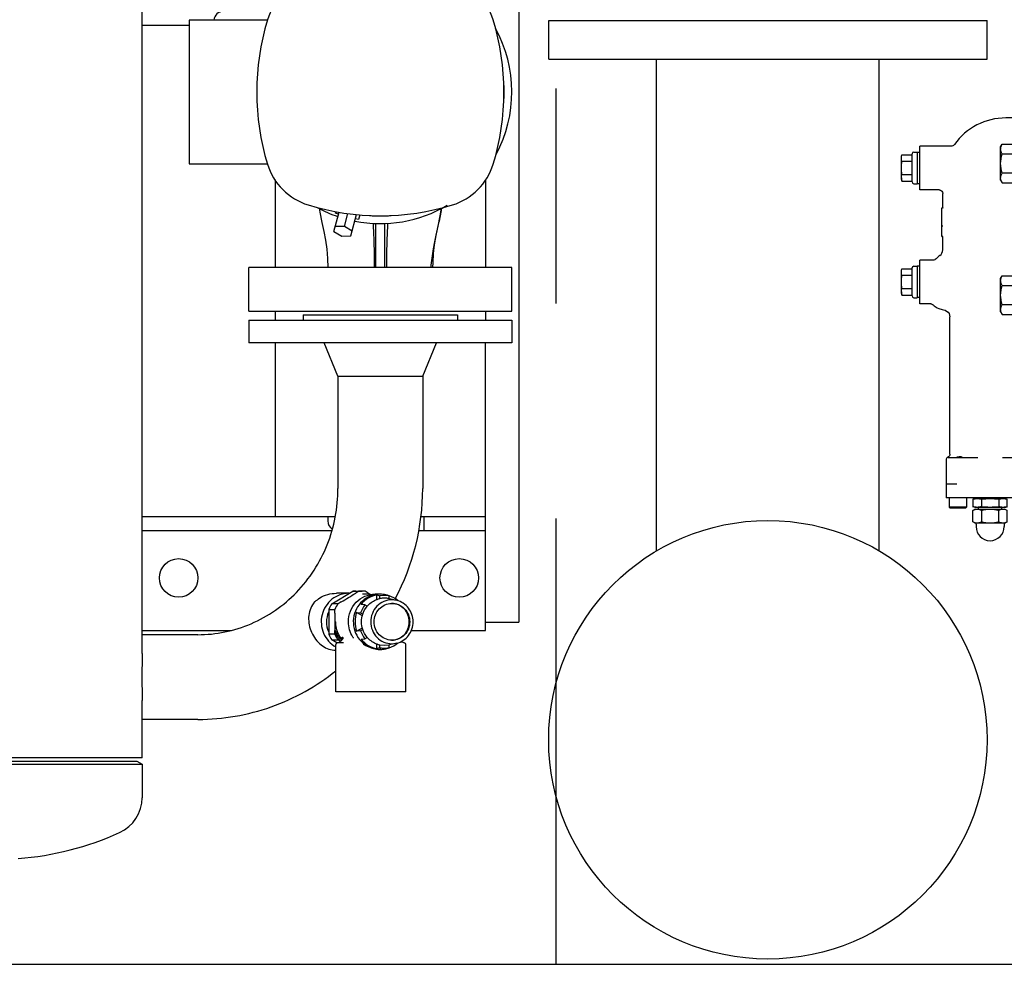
# Model space of a CAD drawing. Header units: millimetres. Extents: x 0 to 1189, y 0 to 841.
# Tile 165 of 179: x 908 to 930, y 641 to 662. Entities that reach past the tile are written whole.
import ezdxf

# ---------------------------------------------------------------- set-up
doc = ezdxf.new("R2010")
doc.units = ezdxf.units.MM
doc.header["$LTSCALE"] = 65.395
doc.linetypes.add('CENTER', pattern=[0.6, 0.375, -0.075, 0.075, -0.075])
for name, color, linetype in [('22293_KVEM_18_24_PBL396', 7, 'CONTINUOUS'), ('25007_153200_271333_ABL395', 7, 'CONTINUOUS'), ('25067_000000_IMO-2_SKL_PBL511', 7, 'CONTINUOUS'), ('links_2_VBL392', 7, 'CONTINUOUS')]:
    doc.layers.add(name, color=color, linetype=linetype)

# ---------------------------------------------------------------- blocks, each defined once
blk = doc.blocks.new('6M25C_GENSET_KPL_GRUNDRAHMEN_T1_PBL394', base_point=(919.249, 655.6))
at = {"layer": '6M25C_GENSET_KPL_GRUNDRAHMEN_T1_PBL394', "color": 7, "linetype": 'CONTINUOUS'}
for p, q in [((919.16, 664.8), (919.16, 648.4)), ((919.84, 662.12), (929.84, 662.12)), ((919.84, 661.24), (919.84, 662.12)), ((929.84, 661.24), (929.84, 662.12)), ((919.84, 661.24), (929.84, 661.24)), ((922.3, 650.023), (922.3, 661.24)), ((927.38, 650.023), (927.38, 661.24)), ((918.4, 648.4), (919.16, 648.4)), ((882, 640.6), (958, 640.6))]:
    blk.add_line(p, q, dxfattribs=at)
blk.add_circle((924.84, 645.72), 5, dxfattribs=at)
blk = doc.blocks.new('6M25C_GENSET_KPL_GRUNDRAHMEN_ABL393', base_point=(919.249, 685.08))
at = {"layer": '6M25C_GENSET_KPL_GRUNDRAHMEN_T1_PBL394'}
blk.add_blockref('6M25C_GENSET_KPL_GRUNDRAHMEN_T1_PBL394', (919.249, 655.6), dxfattribs=at)
blk = doc.blocks.new('22293_KVEM_18_24_PBL396', base_point=(910.375, 659.155))
at = {"layer": '22293_KVEM_18_24_PBL396', "color": 6, "linetype": 'CONTINUOUS'}
for p, q in [((910.566, 647.686), (910.566, 665.384)), ((913.425, 662.13), (911.64, 662.13)), ((911.64, 662.13), (911.64, 658.85)), ((911.64, 662.01), (910.566, 662.01)), ((911.64, 658.85), (913.425, 658.85)), ((913.6, 658.485), (913.6, 656.49)), ((918.4, 658.484), (918.4, 656.49)), ((914.942, 657.313), (915.06, 657.755)), ((914.98, 657.725), (914.991, 657.768)), ((915.047, 657.707), (914.98, 657.725)), ((915.18, 657.428), (915.258, 657.72)), ((915.328, 657.209), (915.459, 657.697)), ((915.53, 657.692), (915.501, 657.585)), ((915.18, 657.428), (914.972, 657.424)), ((915.358, 657.321), (915.18, 657.428)), ((915.501, 657.585), (915.434, 657.603)), ((915.9, 656.49), (915.9, 657.492)), ((916.1, 656.49), (916.1, 657.492)), ((914.942, 657.313), (915.12, 657.205)), ((915.12, 657.205), (915.328, 657.209)), ((919, 656.49), (913, 656.49)), ((913, 655.49), (913, 656.49)), ((919, 655.49), (919, 656.49)), ((913, 655.49), (919, 655.49)), ((913.6, 655.49), (913.6, 655.29)), ((914.24, 655.41), (917.76, 655.41)), ((914.24, 655.41), (914.24, 655.29)), ((917.76, 655.41), (917.76, 655.29)), ((918.4, 655.49), (918.4, 655.29)), ((913, 655.29), (919, 655.29)), ((913, 655.29), (913, 654.77)), ((919, 655.29), (919, 654.77)), ((919, 654.77), (913, 654.77)), ((913.6, 654.77), (913.6, 650.81)), ((915.034, 654.01), (914.72, 654.77)), ((916.966, 654.01), (917.28, 654.77)), ((918.4, 648.21), (918.4, 654.77)), ((915.034, 654.01), (916.966, 654.01)), ((915.034, 654.01), (915.034, 651.45)), ((916.966, 654.01), (916.966, 651.45)), ((910.566, 650.81), (914.969, 650.81)), ((914.8, 650.81), (914.8, 650.71)), ((916.922, 650.81), (918.4, 650.81)), ((917, 650.49), (917, 650.81)), ((910.566, 650.49), (914.893, 650.49)), ((916.875, 650.49), (918.4, 650.49)), ((914.894, 648.822), (915.37, 649.106)), ((915.37, 649.106), (915.51, 649.106)), ((915.51, 649.106), (915.439, 649.063)), ((915.442, 649.11), (915.582, 649.11)), ((915.726, 649.063), (915.654, 649.106)), ((914.479, 648.829), (914.515, 648.87)), ((915.284, 649.06), (914.997, 649.06)), ((915.106, 648.865), (915.035, 648.822)), ((915.648, 649.04), (915.592, 649.04)), ((915.994, 649.04), (915.883, 649.04)), ((915.921, 648.917), (915.922, 649.022)), ((915.922, 649.022), (915.992, 649.001)), ((916.094, 649.01), (915.992, 649.001)), ((915.992, 648.94), (915.992, 649.001)), ((916.196, 649.001), (916.094, 649.01)), ((916.196, 649.001), (916.125, 649.022)), ((916.196, 649.001), (916.196, 648.94)), ((916.196, 648.94), (916.213, 648.936)), ((916.198, 649.004), (916.197, 649.005)), ((916.374, 648.897), (916.213, 648.936)), ((916.374, 648.897), (916.265, 648.91)), ((914.822, 648.694), (914.963, 648.694)), ((914.822, 648.694), (914.822, 648.126)), ((915.035, 648.822), (914.894, 648.822)), ((914.963, 648.608), (914.963, 648.694)), ((915.65, 648.796), (915.561, 648.807)), ((915.701, 648.766), (915.65, 648.796)), ((915.591, 648.545), (915.46, 648.625)), ((915.46, 648.625), (915.548, 648.614)), ((915.548, 648.614), (915.599, 648.583)), ((910.566, 648.21), (912.588, 648.21)), ((914.963, 648.126), (914.963, 648.212)), ((915.46, 648.195), (915.591, 648.275)), ((915.548, 648.206), (915.46, 648.195)), ((915.599, 648.237), (915.548, 648.206)), ((916.704, 648.21), (918.4, 648.21)), ((911.838, 648.116), (910.566, 648.116)), ((914.963, 648.126), (914.822, 648.126)), ((914.894, 647.998), (915.035, 647.998)), ((915.011, 647.928), (914.894, 647.998)), ((915.035, 647.998), (915.088, 647.966)), ((915.373, 648.063), (915.375, 648.06)), ((915.379, 648.044), (915.379, 648.04)), ((915.561, 648.013), (915.65, 648.024)), ((915.65, 648.024), (915.701, 648.054)), ((914.983, 646.81), (914.983, 647.89)), ((915.163, 647.93), (915.024, 647.93)), ((915.922, 647.798), (915.921, 647.903)), ((915.992, 647.819), (915.922, 647.798)), ((916.094, 647.87), (915.992, 647.88)), ((915.992, 647.819), (915.992, 647.88)), ((916.196, 647.88), (916.094, 647.87)), ((916.125, 647.798), (916.196, 647.819)), ((916.213, 647.884), (916.196, 647.88)), ((916.196, 647.88), (916.196, 647.819)), ((916.197, 647.815), (916.198, 647.816)), ((916.374, 647.923), (916.213, 647.884)), ((916.265, 647.91), (916.374, 647.923)), ((916.543, 647.93), (916.539, 647.93)), ((916.583, 646.81), (916.583, 647.89)), ((910.566, 645.31), (910.566, 646.614)), ((916.583, 646.81), (914.983, 646.81)), ((911.838, 646.184), (910.566, 646.184)), ((911.838, 646.184), (911.848, 646.184)), ((910.566, 645.31), (903.834, 645.31)), ((903.834, 645.161), (910.566, 645.161)), ((903.954, 645.23), (910.446, 645.23)), ((910.446, 645.23), (910.566, 645.161)), ((910.566, 645.161), (910.566, 644.399))]:
    blk.add_line(p, q, dxfattribs=at)
at = {"layer": '22293_KVEM_18_24_PBL396', "color": 2, "linetype": 'CONTINUOUS'}
for p, q in [((914.966, 648.41), (914.983, 648.41)), ((915.122, 648.009), (915.121, 648.01)), ((915.123, 648.008), (915.122, 648.009)), ((915.124, 648.01), (915.128, 648.014)), ((915.137, 648.014), (915.128, 648.014)), ((915.129, 648.062), (915.14, 648.062))]:
    blk.add_line(p, q, dxfattribs=at)
at = {"layer": '22293_KVEM_18_24_PBL396', "color": 6, "linetype": 'CONTINUOUS'}
for points in [[(914.608, 657.839), (914.62, 657.755), (914.663, 657.519), (914.709, 657.31), (914.748, 657.11), (914.777, 656.907), (914.794, 656.698), (914.8, 656.49)], [(917.2, 656.49), (917.202, 656.603), (917.214, 656.811), (917.236, 657.01), (917.272, 657.22), (917.318, 657.434), (917.365, 657.667), (917.386, 657.798), (917.391, 657.835)], [(915.124, 648.01), (915.114, 647.996), (915.091, 647.969), (915.067, 647.949), (915.056, 647.942), (915.038, 647.933), (915.028, 647.93), (915.028, 647.93)], [(915.375, 648.06), (915.378, 648.051), (915.379, 648.044)], [(916.538, 647.93), (916.535, 647.931), (916.521, 647.936), (916.5, 647.948), (916.48, 647.965)], [(916.009, 647.782), (915.957, 647.781), (915.865, 647.794), (915.769, 647.821), (915.669, 647.866), (915.619, 647.895)]]:
    blk.add_lwpolyline(points, dxfattribs=at)
for centre in [(911.4, 649.41), (917.8, 649.41)]:
    blk.add_circle(centre, 0.44, dxfattribs=at)
for centre, radius, start, end in [((914.765, 661.725), 1.4, 107.0195, 162.9805), ((917.235, 661.725), 1.4, 17.0195, 72.9805), ((918.8, 660.49), 5.62, 162.9805, 197.0195), ((913.2, 660.49), 5.62, 342.9805, 17.0195), ((916, 660.49), 3, 331.7137, 28.8221), ((916, 660.49), 2.826, 354.9226, 5.0762), ((914.765, 659.255), 1.4, 197.0195, 252.9805), ((917.235, 659.255), 1.4, 287.0195, 342.9805), ((916, 663.29), 5.62, 252.9805, 287.0195), ((916, 660.49), 3, 241.5976, 251.1691), ((916, 660.49), 3, 258.8307, 300.6045), ((916, 660.49), 2.826, 264.925, 275.0753), ((911.588, 651.447), 5.378, 332.1257, 0.0328), ((915.442, 648.453), 0.657, 90.003, 96.3027), ((915.582, 648.453), 0.657, 83.6973, 96.3027), ((915.281, 648.452), 0.608, 89.0905, 89.7991), ((915.648, 648.445), 0.595, 78.5849, 89.9827), ((918.578, 653.859), 5.579, 239.2544, 239.9196), ((916.094, 648.442), 0.508, 90.0187, 101.6258), ((915.993, 648.447), 0.593, 77.1163, 89.9745), ((916.094, 648.442), 0.508, 78.3742, 89.9813), ((916.023, 648.445), 0.586, 72.7747, 79.9688), ((915.993, 648.446), 0.594, 72.6489, 77.0983), ((915.473, 648.415), 0.708, 144.8112, 156.7874), ((915.613, 648.415), 0.708, 144.8112, 156.7874), ((916.265, 648.437), 0.393, 90.0003, 91.4406), ((915.314, 648.41), 0.542, 156.0772, 203.9115), ((915.47, 648.409), 0.537, 198.8949, 201.1554), ((915.473, 648.405), 0.708, 203.2126, 215.1888), ((915.613, 648.405), 0.708, 203.2126, 215.1888), ((914.904, 648.151), 0.262, 326.1213, 327.2309), ((914.901, 648.153), 0.266, 327.2315, 328.5753), ((915.621, 648.308), 0.556, 209.8046, 210.6478), ((916.265, 648.383), 0.393, 268.5593, 269.9997), ((914.991, 648.261), 0.501, 264.5311, 269.1251), ((915.023, 647.89), 0.04, 90, 180), ((915.994, 648.373), 0.593, 255.5231, 255.8306), ((915.994, 648.374), 0.594, 255.8466, 268.8102), ((915.994, 648.37), 0.59, 268.8358, 269.9623), ((916.094, 648.374), 0.564, 259.6083, 269.9866), ((915.994, 648.37), 0.59, 270.0378, 271.4714), ((915.993, 648.373), 0.593, 271.4858, 282.1746), ((916.094, 648.374), 0.564, 270.0134, 280.3917), ((915.993, 648.373), 0.593, 282.1834, 282.8988), ((916.023, 648.375), 0.586, 280.0312, 287.2253), ((915.993, 648.374), 0.594, 282.9016, 287.3511), ((916.543, 647.89), 0.04, 0, 90), ((909.694, 644.399), 0.872, 294.3023, 360), ((907.2, 649.922), 6.932, 274.4678, 294.3023)]:
    blk.add_arc(centre, radius, start, end, dxfattribs=at)
for centre, start_param, end_param in [((912.42, 662.11), 0, 1.478952), ((915.02, 650.71), -4.712389, -3.702416)]:
    blk.add_ellipse(centre, major_axis=(0, 0.22), ratio=1, start_param=start_param, end_param=end_param, dxfattribs=at)
for points, knots in [([(917.391, 657.831), (917.374, 657.722), (917.337, 657.52), (917.263, 657.218), (917.194, 656.881), (917.164, 656.633), (917.15, 656.49)], [0, 0, 0, 0, 0.242915, 0.451711, 0.684409, 1, 1, 1, 1]), ([(915.833, 657.501), (915.841, 657.353), (915.858, 657.017), (915.86, 656.679), (915.86, 656.49)], [0, 0, 0, 0, 0.438419, 1, 1, 1, 1]), ([(916.167, 657.496), (916.159, 657.349), (916.143, 657.014), (916.14, 656.678), (916.14, 656.49)], [0, 0, 0, 0, 0.438793, 1, 1, 1, 1]), ([(914.087, 649.081), (914.386, 649.39), (914.869, 650.139), (915.034, 651.014), (915.034, 651.45)], [0, 0, 0, 0, 0.496472, 1, 1, 1, 1]), ([(911.838, 648.116), (912.251, 648.116), (913.092, 648.289), (913.795, 648.78), (914.087, 649.081)], [0, 0, 0, 0, 0.496158, 1, 1, 1, 1]), ([(914.515, 648.87), (914.545, 648.901), (914.683, 649.012), (914.866, 649.06), (914.997, 649.06)], [0, 0, 0, 0, 0.252228, 1, 1, 1, 1]), ([(915.281, 649.06), (915.145, 649.06), (914.86, 648.959), (914.626, 648.579), (914.66, 648.133), (914.862, 647.905), (914.983, 647.838)], [0, 0, 0, 0, 0.246113, 0.497064, 0.75035, 1, 1, 1, 1]), ([(915.106, 648.865), (915.163, 648.899), (915.275, 648.962), (915.384, 649.031), (915.439, 649.063)], [0, 0, 0, 0, 0.507459, 1, 1, 1, 1]), ([(915.272, 648.41), (915.272, 648.492), (915.304, 648.656), (915.439, 648.866), (915.642, 649.007), (915.804, 649.04), (915.883, 649.04)], [0, 0, 0, 0, 0.253279, 0.504645, 0.75329, 1, 1, 1, 1]), ([(915.994, 649.04), (915.92, 649.04), (915.772, 649.012), (915.517, 648.853), (915.332, 648.493), (915.427, 648.1), (915.637, 647.882), (915.775, 647.817), (915.846, 647.799)], [0, 0, 0, 0, 0.123905, 0.24878, 0.498593, 0.749681, 0.875522, 1, 1, 1, 1]), ([(915.922, 649.022), (915.853, 649.01), (915.716, 648.959), (915.606, 648.863), (915.561, 648.807)], [0, 0, 0, 0, 0.497524, 1, 1, 1, 1]), ([(915.701, 648.766), (915.72, 648.788), (915.8, 648.869), (915.909, 648.922), (915.992, 648.94)], [0, 0, 0, 0, 0.253542, 1, 1, 1, 1]), ([(916.265, 648.91), (916.202, 648.91), (916.073, 648.883), (915.86, 648.736), (915.728, 648.41), (915.86, 648.084), (916.073, 647.937), (916.202, 647.91), (916.265, 647.91)], [0, 0, 0, 0, 0.124272, 0.249665, 0.5, 0.750335, 0.875727, 1, 1, 1, 1]), ([(916.374, 647.923), (916.479, 647.948), (916.676, 648.078), (916.785, 648.41), (916.676, 648.742), (916.479, 648.872), (916.374, 648.897)], [0, 0, 0, 0, 0.247556, 0.500001, 0.752444, 1, 1, 1, 1]), ([(914.479, 648.829), (914.41, 648.741), (914.333, 648.508), (914.411, 648.158), (914.618, 647.871), (914.837, 647.772), (914.943, 647.762)], [0, 0, 0, 0, 0.246701, 0.50248, 0.766345, 1, 1, 1, 1]), ([(916.255, 647.99), (916.152, 647.993), (915.939, 648.089), (915.817, 648.41), (915.939, 648.731), (916.152, 648.827), (916.255, 648.83)], [0, 0, 0, 0, 0.247169, 0.5, 0.752831, 1, 1, 1, 1]), ([(916.264, 647.99), (916.367, 647.993), (916.58, 648.089), (916.702, 648.41), (916.58, 648.731), (916.367, 648.827), (916.264, 648.83)], [0, 0, 0, 0, 0.247169, 0.5, 0.752831, 1, 1, 1, 1]), ([(916.265, 648.83), (916.369, 648.83), (916.588, 648.736), (916.713, 648.41), (916.588, 648.084), (916.369, 647.99), (916.265, 647.99)], [0, 0, 0, 0, 0.247129, 0.5, 0.75287, 1, 1, 1, 1]), ([(915.122, 648.004), (915.105, 647.98), (915.077, 647.951), (915.039, 647.93), (915.028, 647.93)], [0, 0, 0, 0, 0.723538, 1, 1, 1, 1]), ([(915.561, 648.013), (915.606, 647.957), (915.716, 647.861), (915.853, 647.81), (915.922, 647.798)], [0, 0, 0, 0, 0.502476, 1, 1, 1, 1]), ([(915.992, 647.88), (915.909, 647.898), (915.8, 647.951), (915.72, 648.032), (915.701, 648.054)], [0, 0, 0, 0, 0.746458, 1, 1, 1, 1]), ([(910.566, 647.686), (910.566, 647.507), (910.558, 647.15), (910.566, 646.793), (910.566, 646.614)], [0, 0, 0, 0, 0.500003, 1, 1, 1, 1]), ([(911.848, 646.184), (912.41, 646.185), (913.543, 646.381), (914.546, 646.941), (914.987, 647.293)], [0, 0, 0, 0, 0.498931, 1, 1, 1, 1])]:
    blk.add_open_spline(points, degree=3, knots=knots, dxfattribs=at)
for points in [[(916.41, 648.886), (916.349, 648.939), (916.275, 648.98), (916.198, 649.004)], [(915.65, 648.796), (915.606, 648.742), (915.571, 648.68), (915.548, 648.614)], [(915.599, 648.583), (915.621, 648.65), (915.656, 648.713), (915.701, 648.766)], [(914.963, 648.608), (914.963, 648.542), (914.966, 648.476), (914.966, 648.41)], [(915.373, 648.063), (915.308, 648.164), (915.272, 648.29), (915.272, 648.41)], [(915.46, 648.625), (915.412, 648.49), (915.412, 648.33), (915.46, 648.195)], [(915.599, 648.237), (915.563, 648.346), (915.563, 648.474), (915.599, 648.583)], [(914.969, 648.215), (915, 648.134), (915.053, 648.059), (915.119, 648.004)], [(915.548, 648.206), (915.571, 648.14), (915.606, 648.078), (915.65, 648.024)], [(915.701, 648.054), (915.656, 648.107), (915.621, 648.17), (915.599, 648.237)], [(916.198, 647.816), (916.275, 647.84), (916.349, 647.881), (916.41, 647.934)]]:
    blk.add_open_spline(points, degree=3, dxfattribs=at)
at = {"layer": '22293_KVEM_18_24_PBL396', "color": 2, "linetype": 'CONTINUOUS'}
for points in [[(914.966, 648.41), (914.966, 648.344), (914.963, 648.278), (914.963, 648.212)], [(915.092, 647.971), (915.034, 648.041), (914.989, 648.124), (914.963, 648.212)], [(915.139, 648.032), (915.139, 648.026), (915.138, 648.02), (915.136, 648.014)], [(915.146, 648.038), (915.146, 648.029), (915.143, 648.02), (915.137, 648.014)], [(915.14, 648.062), (915.145, 648.055), (915.147, 648.046), (915.146, 648.038)]]:
    blk.add_open_spline(points, degree=3, dxfattribs=at)
for points, knots in [([(915.121, 648.01), (915.055, 648.093), (914.994, 648.231), (914.983, 648.374), (914.983, 648.41)], [0, 0, 0, 0, 0.74714, 1, 1, 1, 1]), ([(915.121, 648.005), (915.122, 648.006), (915.122, 648.007), (915.123, 648.009), (915.124, 648.01)], [0, 0, 0, 0, 0.503976, 1, 1, 1, 1]), ([(915.139, 648.032), (915.137, 648.035), (915.133, 648.045), (915.129, 648.055), (915.129, 648.062)], [0, 0, 0, 0, 0.340809, 1, 1, 1, 1])]:
    blk.add_open_spline(points, degree=3, knots=knots, dxfattribs=at)
blk = doc.blocks.new('PUMPENAGGRR45_125_160_FL-Z-DB50_PBL408', base_point=(943.669, 656.97))
at = {"layer": 'PUMPENAGGRR45_125_160_FL-Z-DB50_PBL408', "color": 7, "linetype": 'CONTINUOUS'}
for p, q in [((946.009, 663.36), (944.649, 663.36)), ((944.649, 651.36), (944.649, 663.36)), ((946.009, 663.36), (946.009, 651.36)), ((948.409, 662.36), (955.209, 662.36)), ((948.409, 662.36), (948.409, 662.06)), ((955.209, 662.36), (955.209, 662.06)), ((944.249, 662), (939.249, 662)), ((939.249, 652.72), (939.249, 662)), ((944.649, 662.04), (944.249, 662.04)), ((944.249, 652.68), (944.249, 662.04)), ((946.009, 661.96), (947.569, 661.96)), ((947.569, 662.06), (958.449, 662.06)), ((947.569, 652.66), (947.569, 662.06)), ((959.449, 661.06), (958.449, 662.06)), ((958.449, 662.06), (958.449, 652.66)), ((933.601, 661.44), (933.553, 661.392)), ((933.601, 661.44), (934.225, 661.44)), ((934.225, 661.44), (934.273, 661.392)), ((935.633, 661.44), (935.585, 661.392)), ((935.633, 661.44), (936.257, 661.44)), ((936.257, 661.44), (936.305, 661.392)), ((946.025, 661.488), (946.009, 661.488)), ((946.025, 661.546), (946.295, 661.546)), ((946.025, 660.669), (946.025, 661.546)), ((946.329, 661.488), (946.295, 661.546)), ((946.329, 661.488), (946.329, 660.728)), ((933.553, 661.392), (934.273, 661.392)), ((933.553, 660.96), (933.553, 661.392)), ((934.273, 660.96), (934.273, 661.392)), ((935.585, 661.392), (936.305, 661.392)), ((935.585, 660.96), (935.585, 661.392)), ((936.305, 660.96), (936.305, 661.392)), ((944.609, 661.228), (944.649, 661.268)), ((944.609, 660.988), (944.609, 661.228)), ((946.295, 661.327), (946.025, 661.327)), ((944.609, 660.988), (944.649, 660.948)), ((959.449, 661.06), (959.449, 653.66)), ((932.909, 660.96), (936.949, 660.96)), ((932.909, 659.96), (932.909, 660.96)), ((936.949, 659.96), (936.949, 660.96)), ((946.295, 660.888), (946.025, 660.888)), ((946.025, 660.728), (946.009, 660.728)), ((946.025, 660.669), (946.295, 660.669)), ((946.329, 660.728), (946.295, 660.669)), ((932.624, 659.9), (930.269, 659.9)), ((932.749, 659.96), (937.109, 659.96)), ((937.109, 659.96), (937.109, 659.597)), ((938.456, 659.89), (938.327, 659.849)), ((938.456, 659.875), (938.379, 659.849)), ((939.249, 660.06), (938.525, 660.06)), ((938.525, 654.66), (938.525, 660.06)), ((930.789, 659.811), (930.789, 659.38)), ((938.206, 659.793), (937.144, 659.444)), ((938.205, 659.791), (938.239, 659.849)), ((938.205, 659.031), (938.205, 659.791)), ((938.239, 659.849), (938.509, 659.849)), ((938.509, 658.972), (938.509, 659.849)), ((938.509, 659.791), (938.525, 659.791)), ((937.249, 659.52), (937.129, 659.52)), ((937.129, 659.38), (937.129, 659.52)), ((937.541, 659.6), (937.209, 659.496)), ((938.205, 659.483), (937.358, 659.38)), ((938.239, 659.63), (938.509, 659.63)), ((929.03, 659.26), (928.309, 659.26)), ((928.309, 658.26), (928.309, 659.26)), ((930.149, 659.24), (930.183, 659.299)), ((930.149, 658.48), (930.149, 659.24)), ((930.183, 659.299), (930.453, 659.299)), ((930.453, 659.299), (930.453, 658.421)), ((930.453, 659.24), (930.469, 659.24)), ((930.469, 658.38), (930.469, 659.34)), ((933.24, 659.38), (930.509, 659.38)), ((937.829, 659.38), (936.618, 659.38)), ((937.929, 659.28), (937.929, 658.868)), ((937.939, 659.243), (937.929, 659.244)), ((937.93, 659.242), (937.929, 659.243)), ((937.93, 659.242), (937.93, 659.242)), ((937.951, 659.245), (937.939, 659.243)), ((937.951, 659.245), (937.951, 659.245)), ((938.509, 659.191), (938.239, 659.191)), ((927.889, 659.02), (927.896, 659.06)), ((927.889, 658.5), (927.889, 659.02)), ((927.896, 659.06), (928.129, 659.06)), ((928.129, 658.44), (928.129, 659.08)), ((928.169, 659.12), (928.249, 659.12)), ((928.249, 659.12), (928.249, 658.4)), ((928.249, 659.118), (928.309, 659.118)), ((930.183, 659.079), (930.453, 659.079)), ((938.205, 659.031), (938.239, 658.972)), ((938.209, 659.024), (938.209, 658.939)), ((938.239, 658.972), (938.509, 658.972)), ((938.509, 659.031), (938.525, 659.031)), ((951.009, 659.08), (947.569, 659.08)), ((951.009, 655.64), (951.009, 659.08)), ((928.129, 658.91), (927.896, 658.91)), ((927.896, 658.61), (928.129, 658.61)), ((930.453, 658.641), (930.183, 658.641)), ((937.129, 656.316), (937.129, 658.584)), ((927.889, 658.5), (927.896, 658.46)), ((927.896, 658.46), (928.129, 658.46)), ((928.169, 658.4), (928.249, 658.4)), ((928.249, 658.402), (928.309, 658.402)), ((930.149, 658.48), (930.183, 658.421)), ((930.183, 658.421), (930.453, 658.421)), ((930.453, 658.48), (930.469, 658.48)), ((930.709, 658.34), (930.509, 658.34)), ((931.109, 658.481), (931.109, 658.492)), ((931.109, 658.458), (931.109, 658.481)), ((931.109, 658.458), (931.109, 658.066)), ((932.089, 658.452), (932.089, 656.424)), ((937.833, 658.4), (938.425, 658.4)), ((928.749, 658.26), (928.309, 658.26)), ((928.829, 657.851), (928.829, 658.18)), ((930.789, 657.64), (930.789, 658.281)), ((928.809, 657.847), (928.825, 657.847)), ((928.809, 657.2), (928.809, 657.847)), ((928.826, 657.847), (928.825, 657.847)), ((928.825, 657.847), (928.825, 657.846)), ((928.825, 657.846), (928.825, 657.844)), ((928.829, 657.851), (928.829, 657.851)), ((928.829, 657.851), (928.829, 657.846)), ((928.829, 657.85), (928.829, 657.851)), ((928.829, 657.848), (928.829, 657.85)), ((928.829, 657.845), (928.829, 657.848)), ((930.549, 656.892), (930.549, 657.829)), ((928.809, 657.44), (928.829, 657.44)), ((930.545, 657.42), (930.509, 657.42)), ((930.509, 657.28), (930.509, 657.42)), ((930.718, 657.56), (930.589, 657.56)), ((931.442, 657.45), (931.242, 657.379)), ((931.469, 657.43), (931.469, 657.432)), ((931.649, 657.41), (931.489, 657.41)), ((928.809, 657.2), (928.826, 657.2)), ((928.829, 656.893), (928.829, 657.196)), ((930.509, 657.28), (930.545, 657.28)), ((931.242, 657.341), (931.442, 657.27)), ((931.469, 657.288), (931.469, 657.29)), ((931.489, 657.31), (931.649, 657.31)), ((931.669, 657.36), (931.669, 657.39)), ((931.669, 657.33), (931.669, 657.36)), ((930.589, 657.16), (930.718, 657.16)), ((930.789, 656.439), (930.789, 657.08)), ((931.109, 655.86), (931.109, 656.91)), ((928.169, 656.52), (928.249, 656.52)), ((928.249, 656.52), (928.249, 655.8)), ((928.309, 656.518), (928.249, 656.518)), ((928.62, 656.66), (928.309, 656.66)), ((928.309, 655.66), (928.309, 656.66)), ((931.829, 656.679), (931.829, 656.322)), ((927.889, 656.42), (927.896, 656.46)), ((927.889, 655.9), (927.889, 656.42)), ((927.896, 656.46), (928.129, 656.46)), ((928.129, 656.31), (927.896, 656.31)), ((928.129, 655.84), (928.129, 656.48)), ((930.149, 656.24), (930.183, 656.299)), ((930.183, 656.299), (930.453, 656.299)), ((930.453, 656.299), (930.453, 655.421)), ((930.469, 655.38), (930.469, 656.34)), ((930.709, 656.38), (930.509, 656.38)), ((932.009, 656.344), (931.909, 656.344)), ((936.409, 656.322), (936.409, 656.438)), ((938.425, 656.32), (937.833, 656.32)), ((930.149, 655.48), (930.149, 656.24)), ((930.183, 656.079), (930.453, 656.079)), ((930.453, 656.24), (930.469, 656.24)), ((937.129, 656.116), (937.129, 655.999)), ((927.889, 655.9), (927.896, 655.86)), ((927.896, 656.01), (928.129, 656.01)), ((927.896, 655.86), (928.129, 655.86)), ((937.929, 655.852), (937.929, 655.44)), ((928.169, 655.8), (928.249, 655.8)), ((928.309, 655.802), (928.249, 655.802)), ((928.554, 655.66), (928.309, 655.66)), ((930.453, 655.641), (930.183, 655.641)), ((938.205, 655.689), (938.239, 655.748)), ((938.205, 654.929), (938.205, 655.689)), ((938.209, 655.781), (938.209, 655.696)), ((938.239, 655.748), (938.509, 655.748)), ((938.509, 654.871), (938.509, 655.748)), ((938.509, 655.689), (938.525, 655.689)), ((951.009, 655.64), (947.569, 655.64)), ((930.149, 655.48), (930.183, 655.421)), ((930.183, 655.421), (930.453, 655.421)), ((930.453, 655.48), (930.469, 655.48)), ((937.929, 655.477), (937.93, 655.478)), ((937.93, 655.478), (937.93, 655.478)), ((937.951, 655.475), (937.951, 655.475)), ((938.239, 655.529), (938.509, 655.529)), ((928.989, 652.233), (928.989, 655.364)), ((930.509, 655.34), (933.24, 655.34)), ((930.789, 655.223), (930.789, 655.34)), ((936.618, 655.34), (937.829, 655.34)), ((937.129, 655.2), (937.129, 655.34)), ((937.249, 655.2), (937.129, 655.2)), ((938.206, 654.927), (937.144, 655.276)), ((938.205, 655.237), (937.358, 655.34)), ((937.109, 654.76), (937.109, 655.123)), ((938.205, 654.929), (938.239, 654.871)), ((938.509, 655.09), (938.239, 655.09)), ((938.509, 654.929), (938.525, 654.929)), ((932.624, 654.82), (930.989, 654.82)), ((932.749, 654.76), (937.109, 654.76)), ((932.909, 654.76), (932.909, 653.76)), ((936.949, 654.76), (936.949, 653.76)), ((938.239, 654.871), (938.509, 654.871)), ((938.327, 654.871), (938.456, 654.83)), ((938.456, 654.845), (938.379, 654.871)), ((938.521, 654.763), (938.525, 654.734)), ((930.829, 653.68), (930.829, 654.66)), ((938.525, 654.66), (939.249, 654.66)), ((946.025, 654.051), (946.295, 654.051)), ((946.025, 653.174), (946.025, 654.051)), ((946.329, 653.992), (946.295, 654.051)), ((946.025, 653.992), (946.009, 653.992)), ((946.295, 653.832), (946.025, 653.832)), ((946.329, 653.992), (946.329, 653.232)), ((932.909, 653.76), (936.949, 653.76)), ((933.397, 653.76), (933.397, 652.84)), ((933.553, 653.76), (933.553, 653.328)), ((934.273, 653.76), (934.273, 653.328)), ((935.585, 653.76), (935.585, 653.328)), ((936.305, 653.76), (936.305, 653.328)), ((936.461, 653.76), (936.461, 652.84)), ((944.609, 653.732), (944.649, 653.772)), ((944.609, 653.492), (944.609, 653.732)), ((959.449, 653.66), (958.449, 652.66)), ((930.909, 651.24), (930.909, 653.567)), ((944.609, 653.492), (944.649, 653.452)), ((946.295, 653.393), (946.025, 653.393)), ((934.273, 653.328), (933.553, 653.328)), ((933.601, 653.28), (933.553, 653.328)), ((934.225, 653.28), (933.601, 653.28)), ((934.225, 653.28), (934.273, 653.328)), ((936.305, 653.328), (935.585, 653.328)), ((935.633, 653.28), (935.585, 653.328)), ((936.257, 653.28), (935.633, 653.28)), ((936.257, 653.28), (936.305, 653.328)), ((946.025, 653.232), (946.009, 653.232)), ((946.025, 653.174), (946.295, 653.174)), ((946.329, 653.232), (946.295, 653.174)), ((936.461, 652.84), (933.397, 652.84)), ((933.477, 652.76), (933.397, 652.84)), ((936.381, 652.76), (936.461, 652.84)), ((944.249, 652.72), (939.249, 652.72)), ((944.649, 652.68), (944.249, 652.68)), ((946.009, 652.76), (947.569, 652.76)), ((947.569, 652.66), (958.449, 652.66)), ((948.409, 652.36), (948.409, 652.66)), ((955.209, 652.36), (955.209, 652.66)), ((948.409, 652.36), (955.209, 652.36)), ((928.909, 652.12), (928.909, 651.24)), ((928.937, 652.158), (928.936, 652.158)), ((928.957, 652.169), (928.937, 652.158)), ((928.949, 652.16), (929.629, 652.16)), ((929.149, 652.16), (929.141, 652.16)), ((929.157, 652.161), (929.149, 652.16)), ((930.189, 652.16), (930.869, 652.16)), ((930.669, 652.16), (930.662, 652.161)), ((930.677, 652.16), (930.669, 652.16)), ((930.869, 652.162), (930.874, 652.161)), ((930.874, 652.161), (930.879, 652.16)), ((930.879, 652.16), (930.88, 652.16)), ((930.88, 652.16), (930.88, 652.16)), ((930.881, 652.161), (930.881, 652.162)), ((930.881, 652.16), (930.881, 652.161)), ((928.909, 651.56), (929.149, 651.56)), ((930.669, 651.56), (930.909, 651.56)), ((946.009, 651.36), (944.649, 651.36)), ((930.909, 651.24), (928.909, 651.24)), ((928.974, 651.24), (928.974, 651.024)), ((929.374, 651.24), (929.374, 651.024)), ((929.569, 651.22), (929.517, 651.206)), ((929.517, 651.206), (929.517, 651.034)), ((929.569, 651.22), (930.249, 651.22)), ((929.641, 651.22), (929.641, 651.24)), ((929.713, 651.206), (929.713, 651.034)), ((930.105, 651.206), (930.105, 651.034)), ((930.177, 651.22), (930.177, 651.24)), ((930.249, 651.22), (930.302, 651.206)), ((930.302, 651.034), (930.302, 651.206)), ((930.444, 651.24), (930.444, 651.024)), ((930.844, 651.24), (930.844, 651.024)), ((929.374, 651.024), (928.974, 651.024)), ((928.998, 651), (928.974, 651.024)), ((929.35, 651), (928.998, 651)), ((929.35, 651), (929.374, 651.024)), ((929.569, 651.02), (929.517, 651.034)), ((929.569, 650.98), (929.517, 650.95)), ((929.517, 650.69), (929.517, 650.95)), ((930.249, 651.02), (929.569, 651.02)), ((929.569, 650.98), (930.249, 650.98)), ((929.641, 650.98), (929.641, 651.02)), ((929.713, 650.95), (929.713, 650.69)), ((930.105, 650.69), (930.105, 650.95)), ((930.177, 650.98), (930.177, 651.02)), ((930.249, 651.02), (930.302, 651.034)), ((930.249, 650.98), (930.302, 650.95)), ((930.302, 650.69), (930.302, 650.95)), ((930.844, 651.024), (930.444, 651.024)), ((930.468, 651), (930.444, 651.024)), ((930.82, 651), (930.468, 651)), ((930.82, 651), (930.844, 651.024)), ((929.569, 650.66), (929.517, 650.69)), ((930.249, 650.66), (929.569, 650.66)), ((930.249, 650.66), (930.302, 650.69)), ((929.589, 650.64), (929.589, 650.58)), ((930.229, 650.64), (930.229, 650.58))]:
    blk.add_line(p, q, dxfattribs=at)
for points in [[(932.749, 659.96), (932.739, 659.949), (932.705, 659.922), (932.685, 659.912), (932.641, 659.901), (932.624, 659.9)], [(938.525, 659.986), (938.521, 659.957), (938.508, 659.93), (938.5, 659.919), (938.477, 659.9), (938.456, 659.89)], [(938.219, 659.815), (937.982, 659.74), (937.541, 659.6)], [(937.129, 659.52), (937.117, 659.549), (937.112, 659.567), (937.109, 659.597)], [(929.095, 659.294), (929.091, 659.289), (929.072, 659.272), (929.061, 659.266), (929.037, 659.26), (929.03, 659.26)], [(928.749, 658.26), (928.756, 658.26), (928.78, 658.254), (928.801, 658.241), (928.81, 658.232), (928.823, 658.211), (928.829, 658.187), (928.829, 658.18)], [(928.829, 657.851), (928.828, 657.848), (928.826, 657.847)], [(928.83, 657.436), (928.829, 657.438), (928.828, 657.439)], [(928.681, 656.689), (928.678, 656.685), (928.659, 656.67), (928.649, 656.665), (928.626, 656.66), (928.62, 656.66)], [(931.847, 656.373), (931.837, 656.389), (931.833, 656.4), (931.829, 656.424)], [(928.554, 655.66), (928.573, 655.658), (928.596, 655.648), (928.611, 655.637)], [(928.611, 655.637), (928.637, 655.613), (928.702, 655.569), (928.738, 655.551), (928.813, 655.528), (928.847, 655.523)], [(928.847, 655.523), (928.882, 655.515), (928.918, 655.497), (928.949, 655.47), (928.972, 655.437), (928.985, 655.399), (928.989, 655.364)], [(937.929, 655.476), (937.939, 655.477), (937.951, 655.475)], [(937.109, 655.123), (937.112, 655.154), (937.117, 655.172), (937.129, 655.2)], [(937.209, 655.224), (937.541, 655.12), (937.982, 654.98), (938.219, 654.905)], [(930.829, 654.66), (930.833, 654.694), (930.846, 654.731), (930.868, 654.765), (930.882, 654.779), (930.915, 654.802), (930.952, 654.816), (930.989, 654.82)], [(932.624, 654.82), (932.642, 654.819), (932.686, 654.808), (932.706, 654.798), (932.739, 654.771), (932.749, 654.76)], [(938.456, 654.83), (938.477, 654.82), (938.499, 654.801), (938.508, 654.79), (938.521, 654.763)], [(928.989, 652.233), (928.987, 652.217), (928.98, 652.195), (928.973, 652.185), (928.957, 652.169)], [(930.884, 652.157), (930.882, 652.158), (930.881, 652.159), (930.88, 652.16)]]:
    blk.add_lwpolyline(points, dxfattribs=at)
for centre, radius, start, end in [((930.269, 658.46), 1.44, 90, 144.6235), ((937.249, 659.36), 0.16, 81.1102, 90), ((930.509, 659.34), 0.04, 90, 180), ((937.829, 659.28), 0.1, 0, 90), ((928.169, 659.08), 0.04, 90, 180), ((928.273, 658.535), 0.383, 180.0532, 185.242), ((928.169, 658.44), 0.04, 180, 270), ((930.509, 658.38), 0.04, 180, 270), ((930.709, 658.26), 0.08, 0, 90), ((938.425, 658.5), 0.1, 270, 360), ((930.709, 657.64), 0.08, 275.9731, 360), ((930.545, 657.416), 0.004, 0, 90), ((930.589, 657.52), 0.04, 90, 180), ((931.449, 657.432), 0.02, 0, 109.6538), ((931.489, 657.43), 0.02, 180, 270), ((931.649, 657.39), 0.02, 0, 90), ((928.825, 657.196), 0.004, 0, 83.0989), ((930.545, 657.284), 0.004, 270, 360), ((930.589, 657.2), 0.04, 180, 270), ((931.449, 657.288), 0.02, 250.3462, 360), ((931.489, 657.29), 0.02, 90, 180), ((931.649, 657.33), 0.02, 270, 360), ((930.709, 657.08), 0.08, 0, 83.9481), ((928.989, 656.433), 0.4, 124.8499, 140.3004), ((928.669, 656.893), 0.16, 304.8499, 360), ((928.169, 656.48), 0.04, 90, 180), ((930.509, 656.34), 0.04, 90, 180), ((930.709, 656.46), 0.08, 270, 360), ((931.909, 656.424), 0.08, 180, 270), ((932.009, 656.424), 0.08, 270, 360), ((938.425, 656.22), 0.1, 0, 90), ((928.273, 655.935), 0.383, 180.0532, 185.242), ((928.169, 655.84), 0.04, 180, 270), ((930.509, 655.38), 0.04, 180, 270), ((937.829, 655.44), 0.1, 270, 360), ((937.249, 655.36), 0.16, 270, 278.8898), ((930.909, 653.68), 0.08, 180, 250.5288), ((930.869, 653.567), 0.04, 0, 70.5288), ((928.949, 652.12), 0.04, 90, 180), ((930.903, 652.345), 0.186, 255.5786, 255.9125), ((930.906, 652.356), 0.198, 255.9194, 256.9168), ((930.91, 652.375), 0.217, 256.9188, 258.0561), ((930.914, 652.393), 0.235, 258.0534, 259.0403), ((930.869, 652.12), 0.04, 0, 90), ((929.569, 650.64), 0.02, 0, 90), ((930.249, 650.64), 0.02, 90, 180), ((929.909, 650.58), 0.32, 180, 360)]:
    blk.add_arc(centre, radius, start, end, dxfattribs=at)
for points in [[(946.295, 661.546), (946.306, 661.527), (946.316, 661.507), (946.322, 661.485)], [(946.322, 661.485), (946.327, 661.47), (946.329, 661.453), (946.329, 661.437)], [(946.295, 661.327), (946.316, 661.256), (946.329, 661.182), (946.329, 661.108)], [(946.329, 661.108), (946.329, 661.034), (946.316, 660.959), (946.295, 660.888)], [(938.205, 659.411), (938.205, 659.485), (938.219, 659.559), (938.239, 659.63)], [(938.239, 659.191), (938.219, 659.262), (938.205, 659.337), (938.205, 659.411)], [(927.889, 658.985), (927.889, 659.01), (927.892, 659.035), (927.896, 659.06)], [(927.896, 658.91), (927.892, 658.935), (927.889, 658.96), (927.889, 658.985)], [(930.149, 658.86), (930.149, 658.934), (930.163, 659.008), (930.183, 659.079)], [(938.205, 659.071), (938.156, 659.069), (938.107, 659.063), (938.058, 659.057)], [(938.212, 659.033), (938.208, 659.049), (938.205, 659.065), (938.205, 659.082)], [(938.209, 658.939), (938.218, 658.956), (938.225, 658.973), (938.228, 658.991)], [(938.239, 658.972), (938.228, 658.991), (938.218, 659.012), (938.212, 659.033)], [(927.889, 658.76), (927.889, 658.81), (927.892, 658.86), (927.896, 658.91)], [(927.896, 658.61), (927.892, 658.66), (927.889, 658.71), (927.889, 658.76)], [(930.183, 658.641), (930.163, 658.712), (930.149, 658.786), (930.149, 658.86)], [(938.055, 658.881), (938.107, 658.899), (938.159, 658.917), (938.209, 658.939)], [(927.889, 658.535), (927.889, 658.56), (927.892, 658.585), (927.896, 658.61)], [(930.156, 658.482), (930.152, 658.498), (930.149, 658.515), (930.149, 658.531)], [(927.896, 658.46), (927.894, 658.473), (927.892, 658.487), (927.891, 658.5)], [(930.183, 658.421), (930.172, 658.441), (930.162, 658.461), (930.156, 658.482)], [(931.229, 657.36), (931.229, 657.368), (931.235, 657.376), (931.242, 657.379)], [(931.242, 657.341), (931.235, 657.344), (931.229, 657.352), (931.229, 657.36)], [(927.889, 656.385), (927.889, 656.41), (927.892, 656.435), (927.896, 656.46)], [(927.896, 656.31), (927.892, 656.335), (927.889, 656.36), (927.889, 656.385)], [(927.889, 656.16), (927.889, 656.21), (927.892, 656.26), (927.896, 656.31)], [(937.152, 656.384), (937.143, 656.394), (937.135, 656.406), (937.129, 656.419)], [(927.896, 656.01), (927.892, 656.06), (927.889, 656.11), (927.889, 656.16)], [(930.149, 655.86), (930.149, 655.934), (930.163, 656.008), (930.183, 656.079)], [(927.889, 655.935), (927.889, 655.96), (927.892, 655.985), (927.896, 656.01)], [(927.896, 655.86), (927.894, 655.873), (927.892, 655.887), (927.891, 655.9)], [(930.183, 655.641), (930.163, 655.712), (930.149, 655.786), (930.149, 655.86)], [(938.209, 655.781), (938.159, 655.803), (938.107, 655.821), (938.055, 655.839)], [(938.058, 655.663), (938.107, 655.657), (938.156, 655.651), (938.205, 655.649)], [(938.228, 655.729), (938.225, 655.747), (938.218, 655.764), (938.209, 655.781)], [(930.156, 655.482), (930.152, 655.498), (930.149, 655.515), (930.149, 655.531)], [(930.183, 655.421), (930.172, 655.441), (930.162, 655.461), (930.156, 655.482)], [(938.205, 655.309), (938.205, 655.383), (938.219, 655.458), (938.239, 655.529)], [(938.239, 655.09), (938.219, 655.161), (938.205, 655.235), (938.205, 655.309)], [(938.212, 654.932), (938.208, 654.948), (938.205, 654.964), (938.205, 654.98)], [(938.239, 654.871), (938.228, 654.89), (938.218, 654.91), (938.212, 654.932)], [(946.295, 654.051), (946.306, 654.032), (946.316, 654.011), (946.322, 653.99)], [(946.295, 653.832), (946.316, 653.761), (946.329, 653.686), (946.329, 653.612)], [(946.322, 653.99), (946.327, 653.974), (946.329, 653.958), (946.329, 653.941)], [(930.841, 653.574), (930.84, 653.569), (930.84, 653.565), (930.84, 653.56)], [(946.329, 653.612), (946.329, 653.538), (946.316, 653.464), (946.295, 653.393)], [(929.517, 651.206), (929.534, 651.211), (929.552, 651.214), (929.57, 651.217)], [(929.57, 651.217), (929.585, 651.219), (929.6, 651.22), (929.615, 651.22)], [(929.615, 651.22), (929.648, 651.22), (929.681, 651.214), (929.713, 651.206)], [(929.713, 651.206), (929.778, 651.215), (929.844, 651.22), (929.909, 651.22)], [(929.909, 651.22), (929.975, 651.22), (930.04, 651.215), (930.105, 651.206)], [(930.105, 651.206), (930.137, 651.214), (930.171, 651.22), (930.204, 651.22)], [(930.204, 651.22), (930.237, 651.22), (930.27, 651.214), (930.302, 651.206)], [(929.615, 651.02), (929.582, 651.02), (929.549, 651.026), (929.517, 651.034)], [(929.517, 650.95), (929.534, 650.96), (929.552, 650.968), (929.571, 650.974)], [(929.571, 650.974), (929.585, 650.978), (929.6, 650.98), (929.615, 650.98)], [(929.713, 651.034), (929.681, 651.026), (929.648, 651.02), (929.615, 651.02)], [(929.909, 651.02), (929.844, 651.02), (929.778, 651.025), (929.713, 651.034)], [(929.713, 650.95), (929.777, 650.968), (929.843, 650.98), (929.909, 650.98)], [(930.105, 651.034), (930.04, 651.025), (929.975, 651.02), (929.909, 651.02)], [(929.909, 650.98), (929.975, 650.98), (930.042, 650.968), (930.105, 650.95)], [(930.204, 651.02), (930.171, 651.02), (930.137, 651.026), (930.105, 651.034)], [(930.249, 651.023), (930.234, 651.021), (930.219, 651.02), (930.204, 651.02)], [(930.302, 651.034), (930.284, 651.029), (930.267, 651.026), (930.249, 651.023)], [(929.571, 650.666), (929.552, 650.672), (929.534, 650.68), (929.517, 650.69)], [(929.615, 650.66), (929.6, 650.66), (929.585, 650.662), (929.571, 650.666)], [(929.909, 650.66), (929.843, 650.66), (929.777, 650.672), (929.713, 650.69)], [(930.105, 650.69), (930.042, 650.672), (929.975, 650.66), (929.909, 650.66)], [(930.247, 650.666), (930.233, 650.662), (930.218, 650.66), (930.204, 650.66)], [(930.302, 650.69), (930.285, 650.68), (930.266, 650.672), (930.247, 650.666)]]:
    blk.add_open_spline(points, degree=3, dxfattribs=at)
for points, knots in [([(946.329, 661.437), (946.329, 661.408), (946.318, 661.37), (946.3, 661.336), (946.295, 661.327)], [0, 0, 0, 0, 0.737016, 1, 1, 1, 1]), ([(946.295, 660.888), (946.3, 660.88), (946.318, 660.846), (946.329, 660.807), (946.329, 660.779)], [0, 0, 0, 0, 0.262996, 1, 1, 1, 1]), ([(946.329, 660.779), (946.329, 660.75), (946.318, 660.712), (946.3, 660.678), (946.295, 660.669)], [0, 0, 0, 0, 0.736996, 1, 1, 1, 1]), ([(930.789, 659.9), (930.792, 659.9), (930.781, 659.885), (930.781, 659.87), (930.771, 659.833), (930.768, 659.807), (930.767, 659.791)], [0, 0, 0, 0, 0.065257, 0.259825, 0.572458, 1, 1, 1, 1]), ([(930.789, 659.9), (930.791, 659.9), (930.791, 659.889), (930.79, 659.875), (930.789, 659.845), (930.789, 659.824), (930.789, 659.811)], [0, 0, 0, 0, 0.062802, 0.252324, 0.567282, 1, 1, 1, 1]), ([(938.205, 659.74), (938.205, 659.768), (938.216, 659.807), (938.234, 659.841), (938.239, 659.849)], [0, 0, 0, 0, 0.736996, 1, 1, 1, 1]), ([(938.239, 659.63), (938.234, 659.639), (938.216, 659.673), (938.205, 659.711), (938.205, 659.74)], [0, 0, 0, 0, 0.262996, 1, 1, 1, 1]), ([(930.149, 659.189), (930.149, 659.217), (930.16, 659.256), (930.178, 659.29), (930.183, 659.299)], [0, 0, 0, 0, 0.737004, 1, 1, 1, 1]), ([(930.183, 659.079), (930.178, 659.088), (930.16, 659.122), (930.149, 659.161), (930.149, 659.189)], [0, 0, 0, 0, 0.263004, 1, 1, 1, 1]), ([(938.205, 659.082), (938.205, 659.11), (938.216, 659.149), (938.234, 659.182), (938.239, 659.191)], [0, 0, 0, 0, 0.737004, 1, 1, 1, 1]), ([(937.939, 659.072), (937.931, 659.072), (937.929, 659.038), (937.931, 659.003), (937.939, 658.942), (937.978, 658.882), (938.032, 658.874), (938.055, 658.881)], [0, 0, 0, 0, 0.087936, 0.24894, 0.475144, 0.735695, 1, 1, 1, 1]), ([(938.058, 659.057), (938.032, 659.053), (937.996, 659.055), (937.958, 659.067), (937.944, 659.072), (937.939, 659.072)], [0, 0, 0, 0, 0.643715, 0.873481, 1, 1, 1, 1]), ([(930.149, 658.531), (930.149, 658.559), (930.16, 658.598), (930.178, 658.632), (930.183, 658.641)], [0, 0, 0, 0, 0.736996, 1, 1, 1, 1]), ([(928.829, 657.44), (928.83, 657.44), (928.833, 657.439), (928.833, 657.437), (928.833, 657.436)], [0, 0, 0, 0, 0.499319, 1, 1, 1, 1]), ([(928.826, 657.2), (928.826, 657.2), (928.827, 657.2), (928.828, 657.199), (928.828, 657.199)], [0, 0, 0, 0, 0.48357, 1, 1, 1, 1]), ([(928.828, 657.199), (928.829, 657.199), (928.829, 657.198), (928.83, 657.197), (928.83, 657.196)], [0, 0, 0, 0, 0.512845, 1, 1, 1, 1]), ([(930.149, 656.189), (930.149, 656.217), (930.16, 656.256), (930.178, 656.29), (930.183, 656.299)], [0, 0, 0, 0, 0.737004, 1, 1, 1, 1]), ([(930.183, 656.079), (930.178, 656.088), (930.16, 656.122), (930.149, 656.161), (930.149, 656.189)], [0, 0, 0, 0, 0.263004, 1, 1, 1, 1]), ([(938.055, 655.839), (938.04, 655.844), (938.005, 655.844), (937.957, 655.812), (937.934, 655.756), (937.93, 655.709), (937.93, 655.678), (937.929, 655.662), (937.934, 655.648), (937.939, 655.648)], [0, 0, 0, 0, 0.178105, 0.355569, 0.60661, 0.811631, 0.888391, 0.944846, 1, 1, 1, 1]), ([(930.149, 655.531), (930.149, 655.559), (930.16, 655.598), (930.178, 655.632), (930.183, 655.641)], [0, 0, 0, 0, 0.736996, 1, 1, 1, 1]), ([(938.058, 655.663), (938.032, 655.667), (937.996, 655.664), (937.958, 655.653), (937.944, 655.648), (937.939, 655.648)], [0, 0, 0, 0, 0.643144, 0.872825, 1, 1, 1, 1]), ([(938.205, 655.638), (938.205, 655.667), (938.216, 655.705), (938.234, 655.739), (938.239, 655.748)], [0, 0, 0, 0, 0.736996, 1, 1, 1, 1]), ([(938.239, 655.529), (938.234, 655.538), (938.216, 655.571), (938.205, 655.61), (938.205, 655.638)], [0, 0, 0, 0, 0.262996, 1, 1, 1, 1]), ([(938.205, 654.98), (938.205, 655.009), (938.216, 655.047), (938.234, 655.081), (938.239, 655.09)], [0, 0, 0, 0, 0.737004, 1, 1, 1, 1]), ([(946.329, 653.941), (946.329, 653.913), (946.318, 653.874), (946.3, 653.84), (946.295, 653.832)], [0, 0, 0, 0, 0.737016, 1, 1, 1, 1]), ([(946.295, 653.393), (946.3, 653.384), (946.318, 653.35), (946.329, 653.312), (946.329, 653.283)], [0, 0, 0, 0, 0.262996, 1, 1, 1, 1]), ([(946.329, 653.283), (946.329, 653.255), (946.318, 653.216), (946.3, 653.182), (946.295, 653.174)], [0, 0, 0, 0, 0.736996, 1, 1, 1, 1]), ([(929.268, 652.164), (929.262, 652.167), (929.225, 652.177), (929.188, 652.165), (929.157, 652.161)], [0, 0, 0, 0, 0.161264, 1, 1, 1, 1]), ([(929.268, 652.16), (929.269, 652.16), (929.272, 652.162), (929.269, 652.163), (929.268, 652.164)], [0, 0, 0, 0, 0.384912, 1, 1, 1, 1]), ([(930.551, 652.164), (930.55, 652.163), (930.546, 652.162), (930.549, 652.16), (930.55, 652.16)], [0, 0, 0, 0, 0.615309, 1, 1, 1, 1]), ([(930.662, 652.161), (930.65, 652.163), (930.614, 652.17), (930.572, 652.177), (930.551, 652.164)], [0, 0, 0, 0, 0.332877, 1, 1, 1, 1]), ([(930.88, 652.16), (930.88, 652.16), (930.881, 652.159), (930.881, 652.16), (930.881, 652.16)], [0, 0, 0, 0, 0.64847, 1, 1, 1, 1]), ([(929.615, 650.98), (929.64, 650.98), (929.675, 650.97), (929.705, 650.954), (929.713, 650.95)], [0, 0, 0, 0, 0.737012, 1, 1, 1, 1]), ([(930.105, 650.95), (930.113, 650.954), (930.144, 650.97), (930.178, 650.98), (930.204, 650.98)], [0, 0, 0, 0, 0.263004, 1, 1, 1, 1]), ([(930.204, 650.98), (930.229, 650.98), (930.264, 650.97), (930.294, 650.954), (930.302, 650.95)], [0, 0, 0, 0, 0.737004, 1, 1, 1, 1]), ([(929.713, 650.69), (929.705, 650.686), (929.675, 650.67), (929.64, 650.66), (929.615, 650.66)], [0, 0, 0, 0, 0.262988, 1, 1, 1, 1]), ([(930.204, 650.66), (930.178, 650.66), (930.144, 650.67), (930.113, 650.686), (930.105, 650.69)], [0, 0, 0, 0, 0.737004, 1, 1, 1, 1])]:
    blk.add_open_spline(points, degree=3, knots=knots, dxfattribs=at)
blk = doc.blocks.new('25007_153200_271333_ABL395', base_point=(925.57, 692.94))
at = {"layer": '22293_KVEM_18_24_PBL396'}
blk.add_blockref('22293_KVEM_18_24_PBL396', (910.375, 659.155), dxfattribs=at)
at = {"layer": 'PUMPENAGGRR45_125_160_FL-Z-DB50_PBL408'}
blk.add_blockref('PUMPENAGGRR45_125_160_FL-Z-DB50_PBL408', (943.669, 656.97), dxfattribs=at)
blk = doc.blocks.new('25067_000000_IMO-2_SKL_PBL511', base_point=(920, 721.688))
at = {"layer": '25067_000000_IMO-2_SKL_PBL511', "color": 2, "linetype": 'CENTER'}
blk.add_line((920, 690), (920, 640.6), dxfattribs=at)
blk = doc.blocks.new('LINKS_2_VBL392', base_point=(923.65, 721.188))
at = {"layer": '25007_153200_271333_ABL395'}
blk.add_blockref('25007_153200_271333_ABL395', (925.57, 692.94), dxfattribs=at)
at = {"layer": '25067_000000_IMO-2_SKL_PBL511'}
blk.add_blockref('25067_000000_IMO-2_SKL_PBL511', (920, 721.688), dxfattribs=at)
at = {"layer": '6M25C_GENSET_KPL_GRUNDRAHMEN_ABL393'}
blk.add_blockref('6M25C_GENSET_KPL_GRUNDRAHMEN_ABL393', (919.249, 685.08), dxfattribs=at)

msp = doc.modelspace()

# ---------------------------------------------------------------- block references
at = {"layer": 'links_2_VBL392'}
msp.add_blockref('LINKS_2_VBL392', (923.65, 721.18788), dxfattribs=at)

doc.saveas('drawing.dxf')
